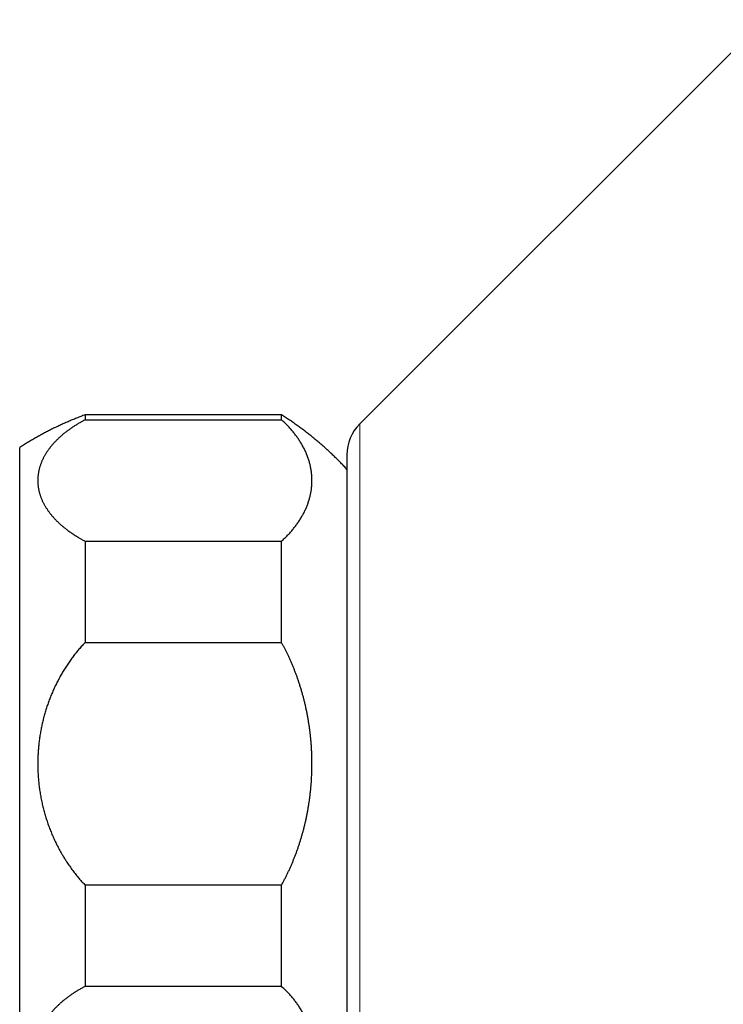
# Model space of a CAD drawing. Header units: millimetres. Extents: x 8 to 760, y 12 to 454.
# Tile 16 of 116: x 132 to 165, y 408 to 454. Entities that reach past the tile are written whole.
import ezdxf

# ---------------------------------------------------------------- set-up
doc = ezdxf.new("R2010")
doc.units = ezdxf.units.MM

msp = doc.modelspace()

# ---------------------------------------------------------------- linework, layer by layer
at = {"color": 7, "linetype": 'Continuous', "lineweight": 30}
for p, q in [((166.42, 453.618), (147.885, 435.082)), ((144.299, 435.496), (135.299, 435.496)), ((135.299, 435.496), (135.299, 435.27)), ((135.299, 435.27), (144.299, 435.27)), ((144.299, 435.27), (144.299, 435.496)), ((132.299, 419.496), (132.299, 433.996)), ((135.299, 429.703), (135.299, 425.064)), ((135.299, 429.703), (144.299, 429.703)), ((144.299, 425.064), (144.299, 429.703)), ((135.299, 425.064), (144.299, 425.064)), ((132.299, 404.996), (132.299, 419.496)), ((135.299, 413.928), (135.299, 409.29)), ((144.299, 413.928), (135.299, 413.928)), ((144.299, 409.29), (144.299, 413.928)), ((135.299, 409.29), (144.299, 409.29))]:
    msp.add_line(p, q, dxfattribs=at)
at = {"color": 8, "linetype": 'Continuous', "lineweight": 0}
for p, q in [((147.885, 435.082), (147.885, 410.121)), ((147.885, 410.121), (147.885, 403.91))]:
    msp.add_line(p, q, dxfattribs=at)
at = {"color": 7, "linetype": 'Continuous', "lineweight": 30}
msp.add_arc((149.299, 433.668), 2, 135, 180, dxfattribs=at)
for points, knots in [([(135.299, 435.496), (135.233, 435.472), (135.101, 435.423), (134.905, 435.346), (134.71, 435.266), (134.516, 435.184), (134.324, 435.1), (134.134, 435.013), (133.947, 434.924), (133.761, 434.833), (133.576, 434.739), (133.39, 434.641), (133.204, 434.54), (133.02, 434.436), (132.837, 434.33), (132.656, 434.222), (132.477, 434.111), (132.358, 434.034), (132.299, 433.996)], [0, 0, 0, 0, 0.0627201, 0.12544, 0.1881599, 0.2508798, 0.3135997, 0.3751998, 0.4367999, 0.4984, 0.5600002, 0.6228574, 0.6857146, 0.7485717, 0.8114287, 0.8742857, 0.9371428, 1, 1, 1, 1]), ([(135.299, 435.27), (135.275, 435.258), (135.226, 435.232), (135.155, 435.193), (135.085, 435.153), (135.016, 435.113), (134.948, 435.072), (134.881, 435.031), (134.816, 434.99), (134.751, 434.948), (134.687, 434.905), (134.624, 434.861), (134.563, 434.817), (134.502, 434.773), (134.442, 434.728), (134.382, 434.681), (134.324, 434.635), (134.268, 434.588), (134.212, 434.541), (134.158, 434.493), (134.105, 434.445), (134.054, 434.396), (134.003, 434.347), (133.954, 434.297), (133.906, 434.247), (133.86, 434.197), (133.816, 434.148), (133.774, 434.099), (133.733, 434.049), (133.693, 433.999), (133.655, 433.949), (133.618, 433.899), (133.582, 433.849), (133.548, 433.798), (133.514, 433.746), (133.482, 433.695), (133.452, 433.643), (133.422, 433.591), (133.395, 433.539), (133.368, 433.487), (133.343, 433.434), (133.32, 433.382), (133.297, 433.329), (133.276, 433.275), (133.256, 433.22), (133.236, 433.164), (133.219, 433.107), (133.202, 433.051), (133.188, 432.994), (133.175, 432.937), (133.163, 432.88), (133.153, 432.824), (133.145, 432.767), (133.138, 432.71), (133.133, 432.653), (133.129, 432.597), (133.127, 432.54), (133.126, 432.483), (133.127, 432.426), (133.13, 432.369), (133.134, 432.312), (133.139, 432.255), (133.146, 432.199), (133.155, 432.142), (133.165, 432.085), (133.176, 432.029), (133.19, 431.972), (133.205, 431.914), (133.222, 431.856), (133.241, 431.796), (133.262, 431.736), (133.284, 431.676), (133.309, 431.616), (133.335, 431.558), (133.361, 431.5), (133.39, 431.444), (133.419, 431.388), (133.45, 431.333), (133.483, 431.277), (133.517, 431.222), (133.553, 431.167), (133.591, 431.112), (133.63, 431.058), (133.67, 431.003), (133.712, 430.949), (133.756, 430.895), (133.802, 430.841), (133.85, 430.787), (133.9, 430.733), (133.951, 430.679), (134.003, 430.626), (134.058, 430.573), (134.113, 430.521), (134.171, 430.469), (134.226, 430.421), (134.277, 430.377), (134.326, 430.337), (134.375, 430.297), (134.43, 430.255), (134.49, 430.209), (134.556, 430.16), (134.623, 430.112), (134.692, 430.065), (134.763, 430.018), (134.835, 429.971), (134.908, 429.926), (134.977, 429.883), (135.044, 429.844), (135.106, 429.808), (135.169, 429.773), (135.234, 429.737), (135.277, 429.714), (135.299, 429.703)], [0, 0, 0, 0, 0.008647, 0.017295, 0.025943, 0.03459, 0.043238, 0.051885, 0.060533, 0.06918, 0.077936, 0.086692, 0.095448, 0.104203, 0.11316, 0.122118, 0.131075, 0.140032, 0.148989, 0.157947, 0.166905, 0.175862, 0.184931, 0.194, 0.20307, 0.212139, 0.220886, 0.229634, 0.238382, 0.247129, 0.255876, 0.264624, 0.273372, 0.282119, 0.290964, 0.29981, 0.308656, 0.317502, 0.32628, 0.33506, 0.343841, 0.352622, 0.361402, 0.370181, 0.379528, 0.388877, 0.398227, 0.407577, 0.416926, 0.426273, 0.435564, 0.444857, 0.45415, 0.463443, 0.472736, 0.482027, 0.491317, 0.50061, 0.509903, 0.519197, 0.528489, 0.53778, 0.547071, 0.556363, 0.565657, 0.57495, 0.584243, 0.593533, 0.603469, 0.613407, 0.623345, 0.633284, 0.643222, 0.653157, 0.662611, 0.672067, 0.681523, 0.69098, 0.700436, 0.709889, 0.719343, 0.728799, 0.738256, 0.747713, 0.757169, 0.766623, 0.776313, 0.786006, 0.795702, 0.8054, 0.815098, 0.824795, 0.834491, 0.844184, 0.853874, 0.861519, 0.869166, 0.876812, 0.884457, 0.894037, 0.903618, 0.913199, 0.922779, 0.932381, 0.941984, 0.951542, 0.961101, 0.96888, 0.97666, 0.984441, 0.992221, 1, 1, 1, 1]), ([(147.299, 432.996), (147.252, 433.046), (147.159, 433.146), (147.017, 433.293), (146.874, 433.439), (146.728, 433.583), (146.58, 433.724), (146.433, 433.861), (146.287, 433.993), (146.142, 434.121), (145.996, 434.247), (145.848, 434.371), (145.693, 434.498), (145.531, 434.628), (145.36, 434.759), (145.188, 434.888), (145.014, 435.015), (144.838, 435.139), (144.66, 435.261), (144.48, 435.38), (144.359, 435.458), (144.299, 435.496)], [0, 0, 0, 0, 0.052267, 0.104533, 0.1568, 0.209066, 0.261333, 0.3136, 0.36288, 0.41216, 0.46144, 0.51072, 0.560001, 0.615001, 0.670001, 0.725001, 0.78, 0.835, 0.89, 0.945, 1, 1, 1, 1]), ([(144.299, 429.703), (144.323, 429.725), (144.372, 429.77), (144.442, 429.837), (144.511, 429.905), (144.578, 429.974), (144.643, 430.043), (144.705, 430.112), (144.766, 430.182), (144.826, 430.253), (144.883, 430.324), (144.938, 430.395), (144.992, 430.467), (145.043, 430.54), (145.093, 430.613), (145.142, 430.687), (145.188, 430.761), (145.232, 430.836), (145.274, 430.911), (145.315, 430.987), (145.353, 431.062), (145.389, 431.138), (145.423, 431.215), (145.456, 431.292), (145.486, 431.369), (145.514, 431.446), (145.54, 431.523), (145.564, 431.6), (145.586, 431.677), (145.606, 431.754), (145.624, 431.832), (145.64, 431.909), (145.654, 431.987), (145.666, 432.065), (145.676, 432.143), (145.684, 432.222), (145.69, 432.301), (145.694, 432.384), (145.695, 432.471), (145.694, 432.562), (145.691, 432.653), (145.684, 432.744), (145.675, 432.835), (145.663, 432.926), (145.649, 433.013), (145.634, 433.097), (145.616, 433.176), (145.597, 433.256), (145.575, 433.337), (145.55, 433.419), (145.523, 433.501), (145.494, 433.584), (145.462, 433.666), (145.428, 433.748), (145.391, 433.83), (145.353, 433.912), (145.311, 433.993), (145.267, 434.075), (145.221, 434.157), (145.172, 434.238), (145.122, 434.316), (145.072, 434.391), (145.022, 434.464), (144.97, 434.536), (144.916, 434.608), (144.859, 434.679), (144.801, 434.75), (144.741, 434.82), (144.679, 434.89), (144.617, 434.958), (144.555, 435.023), (144.493, 435.085), (144.43, 435.148), (144.366, 435.209), (144.321, 435.25), (144.299, 435.27)], [0, 0, 0, 0, 0.01314, 0.026285, 0.039432, 0.05258, 0.065728, 0.078875, 0.09202, 0.10516, 0.118393, 0.131625, 0.144806, 0.157987, 0.171423, 0.184863, 0.198305, 0.211748, 0.225192, 0.238634, 0.252074, 0.26551, 0.279061, 0.292612, 0.306164, 0.319714, 0.333152, 0.346591, 0.36003, 0.373468, 0.386905, 0.400344, 0.413783, 0.42722, 0.440805, 0.454391, 0.467977, 0.481562, 0.497262, 0.512966, 0.528673, 0.544381, 0.560087, 0.575791, 0.591491, 0.605338, 0.619187, 0.633036, 0.646883, 0.66133, 0.675779, 0.690228, 0.704676, 0.719124, 0.733573, 0.748022, 0.76247, 0.777108, 0.791748, 0.806388, 0.821026, 0.83423, 0.847439, 0.860652, 0.873866, 0.88708, 0.900294, 0.913506, 0.926714, 0.939919, 0.951934, 0.963951, 0.975968, 0.987985, 1, 1, 1, 1]), ([(147.299, 433.668), (147.299, 433.668), (147.299, 433.668), (147.299, 433.665), (147.299, 433.659), (147.299, 433.65), (147.299, 433.637), (147.299, 433.622), (147.299, 433.605), (147.299, 433.584), (147.299, 433.561), (147.299, 433.535), (147.299, 433.507), (147.299, 433.475), (147.299, 433.442), (147.299, 433.407), (147.299, 433.372), (147.299, 433.334), (147.299, 433.294), (147.299, 433.252), (147.299, 433.207), (147.299, 433.159), (147.299, 433.108), (147.299, 433.053), (147.299, 432.995), (147.299, 432.935), (147.299, 432.873), (147.299, 432.809), (147.299, 432.743), (147.299, 432.675), (147.299, 432.603), (147.299, 432.529), (147.299, 432.452), (147.299, 432.372), (147.299, 432.29), (147.299, 432.206), (147.299, 432.122), (147.299, 432.033), (147.299, 431.937), (147.299, 431.834), (147.299, 431.728), (147.299, 431.619), (147.299, 431.507), (147.299, 431.395), (147.299, 431.283), (147.299, 431.17), (147.299, 431.055), (147.299, 430.937), (147.299, 430.817), (147.299, 430.694), (147.299, 430.568), (147.299, 430.44), (147.299, 430.31), (147.299, 430.177), (147.299, 430.043), (147.299, 429.906), (147.299, 429.772), (147.299, 429.641), (147.299, 429.512), (147.299, 429.382), (147.299, 429.25), (147.299, 429.115), (147.299, 428.975), (147.299, 428.831), (147.299, 428.685), (147.299, 428.537), (147.299, 428.387), (147.299, 428.235), (147.299, 428.083), (147.299, 427.928), (147.299, 427.776), (147.299, 427.627), (147.299, 427.481), (147.299, 427.334), (147.299, 427.186), (147.299, 427.036), (147.299, 426.878), (147.299, 426.712), (147.299, 426.539), (147.299, 426.364), (147.299, 426.188), (147.299, 426.011), (147.299, 425.833), (147.299, 425.653), (147.299, 425.469), (147.299, 425.281), (147.299, 425.089), (147.299, 424.896), (147.299, 424.701), (147.299, 424.505), (147.299, 424.315), (147.299, 424.134), (147.299, 423.96), (147.299, 423.785), (147.299, 423.61), (147.299, 423.435), (147.299, 423.261), (147.299, 423.088), (147.299, 422.913), (147.299, 422.727), (147.299, 422.53), (147.299, 422.32), (147.299, 422.109), (147.299, 421.898), (147.299, 421.686), (147.299, 421.484), (147.299, 421.291), (147.299, 421.109), (147.299, 420.926), (147.299, 420.744), (147.299, 420.562), (147.299, 420.382), (147.299, 420.202), (147.299, 420.022), (147.299, 419.831), (147.299, 419.628), (147.299, 419.414), (147.299, 419.2), (147.299, 418.985), (147.299, 418.771), (147.299, 418.561), (147.299, 418.356), (147.299, 418.156), (147.299, 417.956), (147.299, 417.757), (147.299, 417.559), (147.299, 417.36), (147.299, 417.163), (147.299, 416.972), (147.299, 416.789), (147.299, 416.613), (147.299, 416.437), (147.299, 416.261), (147.299, 416.086), (147.299, 415.911), (147.299, 415.733), (147.299, 415.551), (147.299, 415.366), (147.299, 415.181), (147.299, 414.998), (147.299, 414.816), (147.299, 414.637), (147.299, 414.459), (147.299, 414.283), (147.299, 414.106), (147.299, 413.929), (147.299, 413.751), (147.299, 413.575), (147.299, 413.399), (147.299, 413.227), (147.299, 413.06), (147.299, 412.887), (147.299, 412.708), (147.299, 412.522), (147.299, 412.338), (147.299, 412.155), (147.299, 411.974), (147.299, 411.798), (147.299, 411.627), (147.299, 411.461), (147.299, 411.296), (147.299, 411.133), (147.299, 411.025), (147.299, 410.971)], [0, 0, 0, 0, 0.00261, 0.009436, 0.016269, 0.02311, 0.02996, 0.036357, 0.042748, 0.049131, 0.05551, 0.061885, 0.068258, 0.07463, 0.081001, 0.086724, 0.092449, 0.098177, 0.103909, 0.109645, 0.115388, 0.121137, 0.127298, 0.133453, 0.139603, 0.145748, 0.15189, 0.15792, 0.163949, 0.169978, 0.176009, 0.182165, 0.188324, 0.194489, 0.200659, 0.206836, 0.212766, 0.218585, 0.225368, 0.232146, 0.238921, 0.245693, 0.252465, 0.259238, 0.265626, 0.272018, 0.278415, 0.284817, 0.291227, 0.297712, 0.30419, 0.310663, 0.317131, 0.323597, 0.330061, 0.336525, 0.342991, 0.348798, 0.354609, 0.360424, 0.366244, 0.37207, 0.378144, 0.384314, 0.390478, 0.396638, 0.402794, 0.408948, 0.4151, 0.421252, 0.427406, 0.433048, 0.438693, 0.444342, 0.449995, 0.455653, 0.461318, 0.467716, 0.474106, 0.48049, 0.486869, 0.493244, 0.499617, 0.505988, 0.51236, 0.519037, 0.525716, 0.532401, 0.539091, 0.545788, 0.552495, 0.55835, 0.564199, 0.570043, 0.575881, 0.581716, 0.587445, 0.593171, 0.598897, 0.604623, 0.611442, 0.618263, 0.62509, 0.631923, 0.638763, 0.645614, 0.651469, 0.657318, 0.663161, 0.669, 0.674835, 0.680563, 0.68629, 0.692016, 0.697742, 0.70456, 0.711382, 0.718209, 0.725041, 0.731882, 0.738732, 0.74513, 0.75152, 0.757904, 0.764283, 0.770658, 0.777031, 0.783402, 0.789774, 0.795497, 0.801221, 0.806949, 0.812681, 0.818418, 0.82416, 0.829909, 0.836071, 0.842226, 0.848375, 0.85452, 0.860662, 0.866692, 0.872721, 0.878751, 0.884781, 0.890937, 0.897097, 0.903261, 0.909431, 0.915608, 0.921539, 0.92736, 0.934144, 0.940922, 0.947697, 0.95447, 0.961242, 0.968014, 0.974402, 0.980793, 0.987189, 0.993591, 1, 1, 1, 1]), ([(135.299, 425.064), (135.275, 425.038), (135.226, 424.987), (135.155, 424.908), (135.085, 424.829), (135.016, 424.749), (134.948, 424.668), (134.881, 424.585), (134.816, 424.502), (134.751, 424.418), (134.687, 424.332), (134.624, 424.246), (134.563, 424.158), (134.502, 424.069), (134.442, 423.978), (134.382, 423.886), (134.324, 423.793), (134.268, 423.699), (134.212, 423.604), (134.158, 423.509), (134.105, 423.413), (134.054, 423.315), (134.003, 423.217), (133.954, 423.117), (133.906, 423.017), (133.86, 422.918), (133.816, 422.819), (133.774, 422.72), (133.733, 422.621), (133.693, 422.522), (133.655, 422.422), (133.618, 422.321), (133.582, 422.22), (133.548, 422.118), (133.514, 422.016), (133.482, 421.912), (133.452, 421.809), (133.422, 421.705), (133.395, 421.6), (133.368, 421.496), (133.343, 421.392), (133.32, 421.287), (133.297, 421.182), (133.276, 421.074), (133.256, 420.964), (133.236, 420.851), (133.219, 420.738), (133.202, 420.624), (133.188, 420.511), (133.175, 420.397), (133.163, 420.284), (133.153, 420.171), (133.145, 420.057), (133.138, 419.944), (133.133, 419.83), (133.129, 419.716), (133.127, 419.603), (133.126, 419.489), (133.127, 419.375), (133.13, 419.261), (133.134, 419.148), (133.139, 419.034), (133.146, 418.92), (133.155, 418.807), (133.165, 418.694), (133.176, 418.58), (133.19, 418.467), (133.205, 418.352), (133.222, 418.234), (133.241, 418.114), (133.262, 417.994), (133.284, 417.875), (133.309, 417.755), (133.335, 417.639), (133.361, 417.524), (133.39, 417.412), (133.419, 417.3), (133.45, 417.188), (133.483, 417.077), (133.517, 416.967), (133.553, 416.857), (133.591, 416.747), (133.63, 416.638), (133.67, 416.53), (133.712, 416.422), (133.756, 416.314), (133.802, 416.205), (133.85, 416.097), (133.9, 415.989), (133.951, 415.882), (134.003, 415.775), (134.058, 415.67), (134.113, 415.565), (134.171, 415.461), (134.226, 415.365), (134.277, 415.277), (134.326, 415.197), (134.375, 415.118), (134.43, 415.032), (134.49, 414.941), (134.556, 414.844), (134.623, 414.748), (134.692, 414.653), (134.763, 414.559), (134.835, 414.466), (134.908, 414.374), (134.977, 414.289), (135.044, 414.211), (135.106, 414.139), (135.169, 414.068), (135.234, 413.998), (135.277, 413.952), (135.299, 413.928)], [0, 0, 0, 0, 0.008647, 0.017295, 0.025943, 0.03459, 0.043238, 0.051885, 0.060533, 0.06918, 0.077936, 0.086692, 0.095448, 0.104203, 0.11316, 0.122118, 0.131075, 0.140032, 0.148989, 0.157947, 0.166905, 0.175862, 0.184931, 0.194, 0.20307, 0.212139, 0.220886, 0.229634, 0.238382, 0.247129, 0.255876, 0.264624, 0.273372, 0.282119, 0.290964, 0.29981, 0.308656, 0.317502, 0.32628, 0.33506, 0.343841, 0.352622, 0.361402, 0.370181, 0.379528, 0.388877, 0.398227, 0.407577, 0.416926, 0.426273, 0.435564, 0.444857, 0.45415, 0.463443, 0.472736, 0.482027, 0.491317, 0.50061, 0.509903, 0.519197, 0.528489, 0.53778, 0.547071, 0.556363, 0.565657, 0.57495, 0.584243, 0.593533, 0.603469, 0.613407, 0.623345, 0.633284, 0.643222, 0.653157, 0.662611, 0.672067, 0.681523, 0.69098, 0.700436, 0.709889, 0.719343, 0.728799, 0.738256, 0.747713, 0.757169, 0.766623, 0.776313, 0.786006, 0.795702, 0.8054, 0.815098, 0.824795, 0.834491, 0.844184, 0.853874, 0.861519, 0.869166, 0.876812, 0.884457, 0.894037, 0.903618, 0.913199, 0.922779, 0.932381, 0.941984, 0.951542, 0.961101, 0.96888, 0.97666, 0.984441, 0.992221, 1, 1, 1, 1]), ([(144.299, 413.928), (144.323, 413.973), (144.372, 414.062), (144.442, 414.198), (144.511, 414.334), (144.578, 414.471), (144.643, 414.609), (144.705, 414.748), (144.766, 414.888), (144.826, 415.029), (144.883, 415.171), (144.938, 415.314), (144.992, 415.457), (145.043, 415.602), (145.093, 415.749), (145.142, 415.897), (145.188, 416.046), (145.232, 416.195), (145.274, 416.345), (145.315, 416.496), (145.353, 416.647), (145.389, 416.799), (145.423, 416.952), (145.456, 417.106), (145.486, 417.26), (145.514, 417.415), (145.54, 417.569), (145.564, 417.723), (145.586, 417.877), (145.606, 418.032), (145.624, 418.187), (145.64, 418.342), (145.654, 418.497), (145.666, 418.653), (145.676, 418.81), (145.684, 418.967), (145.69, 419.125), (145.694, 419.291), (145.695, 419.464), (145.694, 419.647), (145.691, 419.829), (145.684, 420.011), (145.675, 420.193), (145.663, 420.375), (145.649, 420.549), (145.634, 420.716), (145.616, 420.876), (145.597, 421.035), (145.575, 421.197), (145.55, 421.36), (145.523, 421.526), (145.494, 421.691), (145.462, 421.855), (145.428, 422.02), (145.391, 422.183), (145.353, 422.346), (145.311, 422.509), (145.267, 422.673), (145.221, 422.836), (145.172, 422.999), (145.122, 423.155), (145.072, 423.306), (145.022, 423.451), (144.97, 423.595), (144.916, 423.738), (144.859, 423.881), (144.801, 424.023), (144.741, 424.164), (144.679, 424.304), (144.617, 424.439), (144.555, 424.569), (144.493, 424.694), (144.43, 424.818), (144.366, 424.942), (144.321, 425.023), (144.299, 425.064)], [0, 0, 0, 0, 0.01314, 0.026285, 0.039432, 0.05258, 0.065728, 0.078875, 0.09202, 0.10516, 0.118393, 0.131625, 0.144806, 0.157987, 0.171423, 0.184863, 0.198305, 0.211748, 0.225192, 0.238634, 0.252074, 0.26551, 0.279061, 0.292612, 0.306164, 0.319714, 0.333152, 0.346591, 0.36003, 0.373468, 0.386905, 0.400344, 0.413783, 0.42722, 0.440805, 0.454391, 0.467977, 0.481562, 0.497262, 0.512966, 0.528673, 0.544381, 0.560087, 0.575791, 0.591491, 0.605338, 0.619187, 0.633036, 0.646883, 0.66133, 0.675779, 0.690228, 0.704676, 0.719124, 0.733573, 0.748022, 0.76247, 0.777108, 0.791748, 0.806388, 0.821026, 0.83423, 0.847439, 0.860652, 0.873866, 0.88708, 0.900294, 0.913506, 0.926714, 0.939919, 0.951934, 0.963951, 0.975968, 0.987985, 1, 1, 1, 1]), ([(147.299, 410.971), (147.299, 410.921), (147.299, 410.819), (147.299, 410.669), (147.299, 410.52), (147.299, 410.373), (147.299, 410.229), (147.299, 410.087), (147.299, 409.948), (147.299, 409.811), (147.299, 409.674), (147.299, 409.538), (147.299, 409.403), (147.299, 409.27), (147.299, 409.138), (147.299, 409.007), (147.299, 408.877), (147.299, 408.747), (147.299, 408.619), (147.299, 408.494), (147.299, 408.37), (147.299, 408.249), (147.299, 408.13), (147.299, 408.013), (147.299, 407.902), (147.299, 407.796), (147.299, 407.695), (147.299, 407.595), (147.299, 407.498), (147.299, 407.402), (147.299, 407.305), (147.299, 407.208), (147.299, 407.11), (147.299, 407.014), (147.299, 406.921), (147.299, 406.83), (147.299, 406.742), (147.299, 406.657), (147.299, 406.573), (147.299, 406.49), (147.299, 406.409), (147.299, 406.33), (147.299, 406.254), (147.299, 406.181), (147.299, 406.112), (147.299, 406.047), (147.299, 405.986), (147.299, 405.928), (147.299, 405.872), (147.299, 405.819), (147.299, 405.768), (147.299, 405.721), (147.299, 405.675), (147.299, 405.631), (147.299, 405.59), (147.299, 405.551), (147.299, 405.516), (147.299, 405.483), (147.299, 405.455), (147.299, 405.429), (147.299, 405.407), (147.299, 405.387), (147.299, 405.37), (147.299, 405.356), (147.299, 405.345), (147.299, 405.336), (147.299, 405.329), (147.299, 405.325), (147.299, 405.325), (147.299, 405.325)], [0, 0, 0, 0, 0.014588, 0.02916, 0.04372, 0.058268, 0.072809, 0.087086, 0.101359, 0.115633, 0.129909, 0.144482, 0.159062, 0.173653, 0.188258, 0.202878, 0.217844, 0.232935, 0.248011, 0.263075, 0.27813, 0.293179, 0.308224, 0.323269, 0.338316, 0.352114, 0.365919, 0.379734, 0.393559, 0.407399, 0.421254, 0.436474, 0.451677, 0.466865, 0.482041, 0.497209, 0.512371, 0.52753, 0.542689, 0.558574, 0.574467, 0.590369, 0.606286, 0.62222, 0.638176, 0.653294, 0.668395, 0.683482, 0.698557, 0.713624, 0.728685, 0.743744, 0.758803, 0.774583, 0.790369, 0.806166, 0.821977, 0.837805, 0.853653, 0.868429, 0.883189, 0.897936, 0.912672, 0.9274, 0.94186, 0.956318, 0.970777, 0.985238, 1, 1, 1, 1]), ([(135.299, 409.29), (135.275, 409.277), (135.226, 409.251), (135.155, 409.212), (135.085, 409.172), (135.016, 409.132), (134.948, 409.092), (134.881, 409.05), (134.816, 409.009), (134.751, 408.967), (134.687, 408.924), (134.624, 408.881), (134.563, 408.837), (134.502, 408.792), (134.442, 408.747), (134.382, 408.701), (134.324, 408.654), (134.268, 408.607), (134.212, 408.56), (134.158, 408.512), (134.105, 408.464), (134.054, 408.415), (134.003, 408.366), (133.954, 408.316), (133.906, 408.266), (133.86, 408.217), (133.816, 408.167), (133.774, 408.118), (133.733, 408.068), (133.693, 408.019), (133.655, 407.969), (133.618, 407.918), (133.582, 407.868), (133.548, 407.817), (133.514, 407.766), (133.482, 407.714), (133.452, 407.662), (133.422, 407.61), (133.395, 407.558), (133.368, 407.506), (133.343, 407.454), (133.32, 407.401), (133.297, 407.349), (133.276, 407.295), (133.256, 407.24), (133.236, 407.183), (133.219, 407.127), (133.202, 407.07), (133.188, 407.013), (133.175, 406.956), (133.163, 406.9), (133.153, 406.843), (133.145, 406.786), (133.138, 406.73), (133.133, 406.673), (133.129, 406.616), (133.127, 406.559), (133.126, 406.502), (133.127, 406.445), (133.13, 406.388), (133.134, 406.331), (133.139, 406.275), (133.146, 406.218), (133.155, 406.161), (133.165, 406.105), (133.176, 406.048), (133.19, 405.991), (133.205, 405.934), (133.222, 405.875), (133.241, 405.815), (133.262, 405.755), (133.284, 405.695), (133.309, 405.635), (133.335, 405.577), (133.361, 405.52), (133.39, 405.464), (133.419, 405.408), (133.45, 405.352), (133.483, 405.296), (133.517, 405.241), (133.553, 405.186), (133.591, 405.131), (133.63, 405.077), (133.67, 405.023), (133.712, 404.969), (133.756, 404.915), (133.802, 404.86), (133.85, 404.806), (133.9, 404.752), (133.951, 404.699), (134.003, 404.645), (134.058, 404.593), (134.113, 404.54), (134.171, 404.488), (134.226, 404.44), (134.277, 404.396), (134.326, 404.356), (134.375, 404.317), (134.43, 404.274), (134.49, 404.228), (134.556, 404.18), (134.623, 404.132), (134.692, 404.084), (134.763, 404.037), (134.835, 403.991), (134.908, 403.945), (134.977, 403.902), (135.044, 403.863), (135.106, 403.827), (135.169, 403.792), (135.234, 403.757), (135.277, 403.734), (135.299, 403.722)], [0, 0, 0, 0, 0.008647, 0.017295, 0.025943, 0.03459, 0.043238, 0.051885, 0.060533, 0.06918, 0.077936, 0.086692, 0.095448, 0.104203, 0.11316, 0.122118, 0.131075, 0.140032, 0.148989, 0.157947, 0.166905, 0.175862, 0.184931, 0.194, 0.20307, 0.212139, 0.220886, 0.229634, 0.238382, 0.247129, 0.255876, 0.264624, 0.273372, 0.282119, 0.290964, 0.29981, 0.308656, 0.317502, 0.32628, 0.33506, 0.343841, 0.352622, 0.361402, 0.370181, 0.379528, 0.388877, 0.398227, 0.407577, 0.416926, 0.426273, 0.435564, 0.444857, 0.45415, 0.463443, 0.472736, 0.482027, 0.491317, 0.50061, 0.509903, 0.519197, 0.528489, 0.53778, 0.547071, 0.556363, 0.565657, 0.57495, 0.584243, 0.593533, 0.603469, 0.613407, 0.623345, 0.633284, 0.643222, 0.653157, 0.662611, 0.672067, 0.681523, 0.69098, 0.700436, 0.709889, 0.719343, 0.728799, 0.738256, 0.747713, 0.757169, 0.766623, 0.776313, 0.786006, 0.795702, 0.8054, 0.815098, 0.824795, 0.834491, 0.844184, 0.853874, 0.861519, 0.869166, 0.876812, 0.884457, 0.894037, 0.903618, 0.913199, 0.922779, 0.932381, 0.941984, 0.951542, 0.961101, 0.96888, 0.97666, 0.984441, 0.992221, 1, 1, 1, 1]), ([(144.299, 403.722), (144.323, 403.744), (144.372, 403.789), (144.442, 403.857), (144.511, 403.925), (144.578, 403.993), (144.643, 404.062), (144.705, 404.132), (144.766, 404.202), (144.826, 404.272), (144.883, 404.343), (144.938, 404.415), (144.992, 404.486), (145.043, 404.559), (145.093, 404.632), (145.142, 404.706), (145.188, 404.781), (145.232, 404.855), (145.274, 404.93), (145.315, 405.006), (145.353, 405.081), (145.389, 405.157), (145.423, 405.234), (145.456, 405.311), (145.486, 405.388), (145.514, 405.465), (145.54, 405.542), (145.564, 405.619), (145.586, 405.696), (145.606, 405.774), (145.624, 405.851), (145.64, 405.929), (145.654, 406.006), (145.666, 406.084), (145.676, 406.163), (145.684, 406.241), (145.69, 406.32), (145.694, 406.403), (145.695, 406.49), (145.694, 406.581), (145.691, 406.672), (145.684, 406.763), (145.675, 406.854), (145.663, 406.945), (145.649, 407.032), (145.634, 407.116), (145.616, 407.196), (145.597, 407.275), (145.575, 407.356), (145.55, 407.438), (145.523, 407.521), (145.494, 407.603), (145.462, 407.685), (145.428, 407.767), (145.391, 407.849), (145.353, 407.931), (145.311, 408.012), (145.267, 408.094), (145.221, 408.176), (145.172, 408.257), (145.122, 408.335), (145.072, 408.411), (145.022, 408.483), (144.97, 408.555), (144.916, 408.627), (144.859, 408.698), (144.801, 408.769), (144.741, 408.84), (144.679, 408.91), (144.617, 408.977), (144.555, 409.042), (144.493, 409.105), (144.43, 409.167), (144.366, 409.229), (144.321, 409.269), (144.299, 409.29)], [0, 0, 0, 0, 0.01314, 0.026285, 0.039432, 0.05258, 0.065728, 0.078875, 0.09202, 0.10516, 0.118393, 0.131625, 0.144806, 0.157987, 0.171423, 0.184863, 0.198305, 0.211748, 0.225192, 0.238634, 0.252074, 0.26551, 0.279061, 0.292612, 0.306164, 0.319714, 0.333152, 0.346591, 0.36003, 0.373468, 0.386905, 0.400344, 0.413783, 0.42722, 0.440805, 0.454391, 0.467977, 0.481562, 0.497262, 0.512966, 0.528673, 0.544381, 0.560087, 0.575791, 0.591491, 0.605338, 0.619187, 0.633036, 0.646883, 0.66133, 0.675779, 0.690228, 0.704676, 0.719124, 0.733573, 0.748022, 0.76247, 0.777108, 0.791748, 0.806388, 0.821026, 0.83423, 0.847439, 0.860652, 0.873866, 0.88708, 0.900294, 0.913506, 0.926714, 0.939919, 0.951934, 0.963951, 0.975968, 0.987985, 1, 1, 1, 1])]:
    msp.add_open_spline(points, degree=3, knots=knots, dxfattribs=at)

doc.saveas('drawing.dxf')
